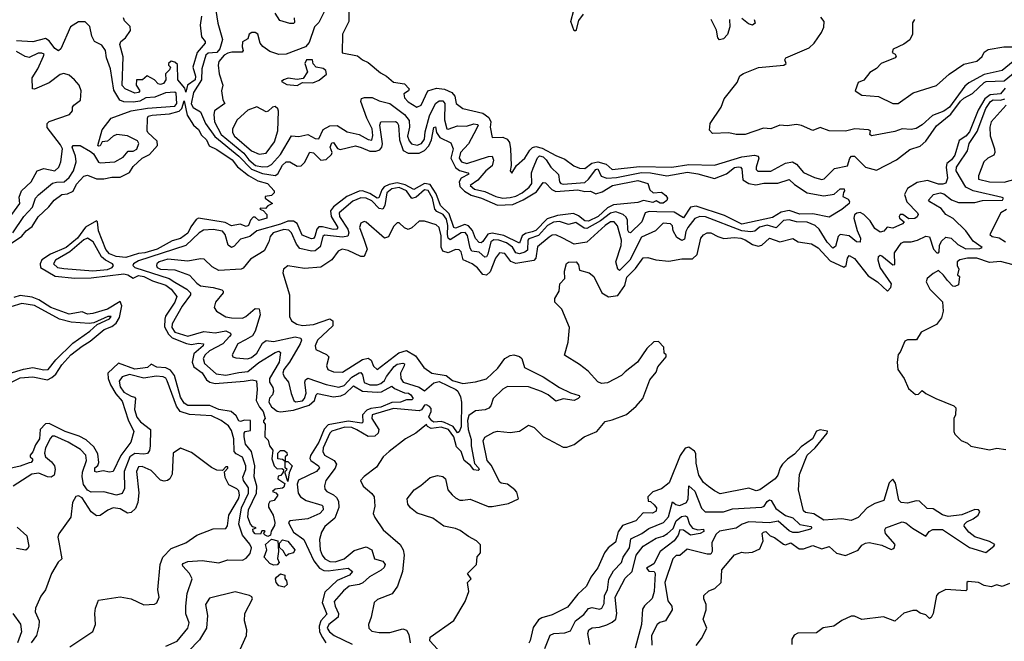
# Model space of a CAD drawing. Extents: x 2472589 to 2662339, y 701009 to 849030.
# Tile 126 of 256: x 2553043 to 2558446, y 775323 to 778735. Entities that reach past the tile are written whole.
import ezdxf

# ---------------------------------------------------------------- set-up
doc = ezdxf.new("R2010")
doc.units = 0

msp = doc.modelspace()

# ---------------------------------------------------------------- linework, layer by layer
at = {"layer": '0CON05XD'}
for points in [[(2554118.8, 778785), (2554130.8, 778715), (2554156.1, 778626.1), (2554141.7, 778575), (2554125, 778553.8), (2554078.1, 778551.9), (2554065, 778540.9), (2554042.9, 778465), (2554039.8, 778405), (2553996.5, 778335), (2553983.2, 778273.2), (2553995, 778253.1), (2554035, 778228.6), (2554063.3, 778165), (2554113.3, 778093.3), (2554244.8, 777985), (2554315, 777914.2), (2554375, 777889.8), (2554445, 777880.4), (2554460.4, 777889.6), (2554485, 777935.5), (2554505, 777955.4), (2554525, 777954.4), (2554565, 777930.4), (2554588.3, 777931.7), (2554605, 777951.1), (2554635, 778007.8), (2554655, 778004.4), (2554695, 777962.9), (2554725, 777968.2), (2554754.4, 777995), (2554756.9, 778005), (2554746.7, 778035), (2554755, 778059.2), (2554765, 778060), (2554787.8, 778027.8), (2554802.3, 778022.3), (2554885, 778042.4), (2554917.1, 778032.9), (2554965, 778012.6), (2554997.3, 778012.7), (2555019.2, 778020.8), (2555030.5, 778035), (2555033.7, 778053.7), (2555020, 778155), (2555025, 778173.3), (2555105, 778175.5), (2555115, 778170), (2555122.5, 778155), (2555127.2, 778075), (2555147.1, 778017.1), (2555175, 778001.3), (2555235, 778002.5), (2555265, 778016.2), (2555287.9, 778042.1), (2555303.3, 778075), (2555315, 778143.3), (2555325, 778146.2), (2555330.5, 778115), (2555347.9, 778087.9), (2555409.3, 778059.3), (2555420.9, 778025), (2555408.4, 777975), (2555433.8, 777923.8), (2555456.7, 777906.7), (2555502.5, 777895), (2555507.7, 777887.7), (2555465.6, 777864.4), (2555455.2, 777845), (2555458.8, 777818.8), (2555483.3, 777793.3), (2555521.2, 777771.2), (2555577.8, 777755), (2555665, 777716), (2555749.8, 777720.2), (2555805, 777746.6)], [(2554732.9, 778815), (2554685, 778720), (2554661.2, 778695), (2554630.7, 778609.3), (2554612, 778585), (2554505, 778545.6), (2554465, 778542.9), (2554415, 778560.6), (2554377.5, 778587.5), (2554362.5, 778605), (2554349.2, 778655), (2554335, 778664), (2554316.2, 778663.8), (2554302.5, 778655), (2554295, 778630), (2554266.4, 778613.6), (2554264.1, 778585.9), (2554270, 778565), (2554264.2, 778555.8), (2554207.3, 778557.3), (2554185, 778551.3), (2554165, 778539.6), (2554136.6, 778505), (2554132.2, 778485), (2554137.1, 778437.1), (2554158, 778375), (2554151.2, 778345), (2554158, 778295), (2554168, 778275), (2554112.2, 778235), (2554107.8, 778215), (2554111.5, 778175), (2554147.9, 778105), (2554272.1, 778002.1), (2554301.2, 777965), (2554337.8, 777935), (2554375, 777926.7), (2554405, 777928.4), (2554425, 777940.8), (2554474.1, 777995), (2554535, 778096.5), (2554575, 778093.8), (2554625, 778103.8), (2554665, 778082.4), (2554685, 778081.5), (2554708.3, 778131.7), (2554745, 778151.5), (2554785, 778154.4), (2554839.3, 778119.3), (2554905, 778103.9), (2554955, 778076.5), (2554975, 778074), (2554980.7, 778099.3), (2554977.7, 778135), (2554947.3, 778195), (2554914.1, 778285), (2554917.9, 778302.1), (2554935, 778307.7), (2554978.1, 778308.1), (2555015, 778289.3), (2555075, 778273.9), (2555155, 778214.7), (2555180.8, 778180.8), (2555182.5, 778145), (2555171.3, 778095), (2555179.8, 778069.8), (2555193.5, 778053.5), (2555225, 778045.4), (2555247.3, 778055), (2555265, 778079.2), (2555268.4, 778118.4), (2555292.7, 778207.3), (2555325, 778274.4), (2555345, 778290), (2555365, 778288.5), (2555375.3, 778275.2), (2555374.8, 778184.8), (2555386.4, 778136.4), (2555395, 778133.6), (2555445, 778151.9), (2555495, 778150.2), (2555535, 778162.4), (2555555, 778160), (2555558.2, 778155), (2555550, 778135), (2555506, 778054), (2555462, 778005), (2555455.5, 777975), (2555467.8, 777955), (2555496, 777946), (2555615, 777984.6), (2555636, 777985), (2555643.8, 777963.8), (2555635, 777931.8), (2555600.9, 777905), (2555556.5, 777853.5), (2555514.3, 777825), (2555539.2, 777805), (2555595, 777792), (2555655, 777763.4), (2555695, 777755.8), (2555735, 777758.1), (2555765, 777765.2), (2555800.9, 777785), (2555838.5, 777815), (2555852.7, 777835), (2555851.1, 777895), (2555860.5, 777919.5)], [(2554848.5, 778785), (2554848.8, 778725), (2554814.6, 778655), (2554813, 778553), (2554896.8, 778536.8), (2554925, 778514), (2554955, 778500), (2555022.7, 778442.7), (2555056, 778425), (2555095, 778392), (2555155, 778382.5), (2555180, 778355), (2555177.5, 778345), (2555151.4, 778328.6), (2555154, 778305), (2555175, 778284.2), (2555222.5, 778255), (2555246, 778265), (2555283.3, 778345), (2555330.2, 778359.8), (2555375, 778352.7), (2555415.3, 778335.3), (2555431.5, 778315), (2555438.8, 778275), (2555475, 778248), (2555585, 778220.8), (2555617.8, 778197.8), (2555628.6, 778175), (2555624.3, 778144.3), (2555635, 778087.5), (2555695, 778090), (2555718.1, 778078.1), (2555730.3, 778060.3), (2555737.1, 778025), (2555740, 777935), (2555733.8, 777905), (2555743, 777893), (2555770, 777935), (2555815.7, 777975), (2555841.7, 778018.3), (2555857, 778033), (2555875, 778038.9), (2555910.1, 778030.1), (2555985, 777988.5), (2556035, 777968.9), (2556083.4, 777933.4), (2556115, 777920), (2556145, 777918.6), (2556181.9, 777948.1), (2556215, 777954.5), (2556262.1, 777942.1), (2556295, 777911.8), (2556445, 777929.5), (2556622.5, 777925), (2556715, 777939.2), (2556855, 777936.5), (2557005, 777982.4), (2557075, 777990.8), (2557096, 777985), (2557099.2, 777975), (2557084.4, 777924.4), (2557085, 777912.5), (2557093.2, 777903.2), (2557165, 777903.8), (2557245, 777947.8), (2557284.4, 777954.4), (2557305, 777941.4), (2557345, 777895.7), (2557405, 777867.8), (2557445, 777858), (2557457.9, 777862.1), (2557515, 777917.5), (2557585, 777932.5), (2557598, 777975), (2557607.5, 777985), (2557625, 777985.7), (2557684.7, 777924.7), (2557745, 777909.5), (2557855, 777964.7), (2557928.3, 778021.7), (2557985, 778040.4), (2558015, 778068.2), (2558075, 778152), (2558153.1, 778216.9), (2558205, 778286.9), (2558225, 778304.7), (2558271.2, 778328.8), (2558335, 778390.4), (2558346, 778396), (2558445, 778399.5), (2558505, 778448.6)], [(2556135.7, 778765), (2556110.4, 778729.6), (2556095, 778673.3), (2556085, 778673.3), (2556067.8, 778725), (2556083.7, 778786.3)], [(2554040, 778755), (2554032.5, 778705), (2554041.5, 778641.5), (2554060, 778615), (2554060, 778605), (2554016.2, 778553.8), (2553993.8, 778475), (2554007.5, 778425), (2554005.2, 778405), (2553964.7, 778375.3), (2553955, 778336.7), (2553948.8, 778358.8), (2553911.5, 778405), (2553908.8, 778488.8), (2553895, 778502.5), (2553875, 778507.5), (2553860, 778495), (2553860, 778485), (2553870, 778475), (2553865, 778460), (2553842.5, 778437.5), (2553844.2, 778405), (2553832.5, 778385), (2553815, 778379.4), (2553802.2, 778382.2), (2553782.5, 778405), (2553743, 778427), (2553716, 778404), (2553683.3, 778405), (2553681.2, 778375), (2553702.5, 778345), (2553695, 778334.6), (2553675, 778331.8), (2553621.2, 778355), (2553605, 778373.3), (2553610.3, 778530.3), (2553592.1, 778597.9), (2553598, 778615), (2553624.4, 778635.6), (2553651.4, 778675), (2553648.3, 778698.3), (2553617.7, 778727.7), (2553612.5, 778745)], [(2554549.6, 778745), (2554550.9, 778719.1), (2554545, 778713.1), (2554525, 778713.3), (2554470.5, 778730.5), (2554445, 778771.2)], [(2558494.9, 778505.1), (2558435, 778456.2), (2558335, 778434.8), (2558251.5, 778388.5), (2558229.4, 778370.6), (2558145, 778254.8), (2558115, 778233.1), (2558052, 778208), (2557995, 778157.1), (2557961.7, 778138.3), (2557935, 778132.5), (2557885, 778135.7), (2557845, 778120.8), (2557717, 778097), (2557707.5, 778105), (2557712.5, 778125), (2557700.7, 778130.7), (2557625.4, 778135.4), (2557575, 778123.3), (2557485, 778124), (2557435, 778142.5), (2557395, 778126.7), (2557334.1, 778154.1), (2557305, 778160), (2557255, 778152.5), (2557215, 778156), (2557165, 778135.6), (2557125, 778139.4), (2557025, 778105.5), (2556975, 778104.4), (2556935, 778114), (2556845, 778110), (2556828.3, 778128.3), (2556832.5, 778165), (2556893.3, 778255), (2556909.3, 778300.7), (2556980.7, 778389.3), (2556994.1, 778425.9), (2557015, 778440), (2557098, 778472), (2557236.7, 778485), (2557250, 778495), (2557242.5, 778515), (2557246.7, 778525), (2557375, 778581.2), (2557402.5, 778605), (2557442.5, 778665), (2557456.4, 778693.6), (2557457.5, 778725), (2557439.3, 778749.3)], [(2556938.8, 778735), (2556940, 778695), (2556927.4, 778652.6), (2556905, 778630), (2556883.3, 778623.3), (2556874.5, 778634.5), (2556866.6, 778676.6), (2556837.1, 778735)], [(2557072.9, 778735), (2557078.8, 778715), (2557065, 778704.2), (2557042.1, 778712.1), (2557005, 778742)], [(2557953.6, 778736.4), (2557943, 778717), (2557942.5, 778655), (2557927.5, 778625), (2557895, 778600), (2557837, 778573), (2557830, 778555), (2557847.5, 778545), (2557852.5, 778535), (2557847.5, 778525), (2557770, 778495), (2557745, 778467.5), (2557707.5, 778445), (2557675, 778402.5), (2557645, 778390), (2557627.5, 778345), (2557665, 778320), (2557755, 778313.3), (2557834.2, 778274.2), (2557864.4, 778274.4), (2557946.1, 778333.9), (2558075, 778373.5), (2558143.9, 778436.1), (2558225, 778490), (2558295, 778506.7), (2558325, 778533.3), (2558335, 778556.7), (2558358.2, 778571.8), (2558444.5, 778585.5), (2558525, 778586)], [(2553005.7, 777565), (2553066.3, 777653.7), (2553113.1, 777705), (2553130.5, 777755), (2553146.4, 777773.6), (2553222.9, 777837.1), (2553245, 777843.6), (2553286.1, 777843.9), (2553315, 777867.7), (2553338.3, 777905), (2553352.5, 777955), (2553349.3, 777985), (2553330.5, 778035), (2553335.6, 778044.4), (2553375, 778043.8), (2553431.9, 778011.9), (2553447.8, 777997.8), (2553475, 777952), (2553485, 777948.8), (2553565, 777953.8), (2553610.5, 777979.5), (2553637.5, 778012.5), (2553665, 778013.6), (2553685, 778024.5), (2553696.7, 778055), (2553689.8, 778069.8), (2553635, 778096.6), (2553575.8, 778104.2), (2553555, 778096), (2553525, 778067.1), (2553496.2, 778063.8), (2553485, 778042.5), (2553475, 778040), (2553472, 778045), (2553495, 778130), (2553544, 778195), (2553655, 778234.2), (2553745, 778249.5), (2553895, 778260), (2553904.6, 778275), (2553901.2, 778331.2), (2553895, 778336.2), (2553843, 778333), (2553785, 778308.6), (2553735, 778305.8), (2553701.7, 778288.3), (2553668.3, 778281.7), (2553615, 778283.8), (2553592.9, 778292.9), (2553558.8, 778348.8), (2553542, 778465), (2553518.8, 778525), (2553513.8, 778565), (2553493.3, 778595), (2553453.3, 778615), (2553438, 778645), (2553427.7, 778697.7), (2553402.1, 778722.1), (2553365, 778723.4), (2553321.5, 778695), (2553269.5, 778575), (2553255, 778563.1), (2553235, 778577.3), (2553205, 778618.8), (2553185, 778631.8), (2553115, 778613.9), (2553025, 778619)], [(2552999.6, 777665), (2553043.6, 777725), (2553040.2, 777759.8), (2553053.1, 777795), (2553105.7, 777845), (2553139.2, 777905), (2553175, 777917.3), (2553235.4, 777904.6), (2553258.6, 777925), (2553269.1, 777955), (2553277.8, 778025), (2553267.2, 778047.2), (2553193.9, 778143.9), (2553193.8, 778165), (2553205, 778175.8), (2553316.7, 778215), (2553332.5, 778235), (2553332.5, 778255), (2553340, 778265), (2553376.1, 778293.9), (2553381.1, 778345), (2553369.2, 778375), (2553342.9, 778405), (2553315, 778429.6), (2553285, 778438.8), (2553265, 778433.3), (2553205, 778388.6), (2553125, 778353.8), (2553112.5, 778355), (2553111.2, 778415), (2553142, 778465), (2553173.3, 778535), (2553176.7, 778545), (2553165, 778551.2), (2553145, 778550.8), (2553095, 778528), (2553072.3, 778532.3), (2553025, 778559.4)], [(2554565, 778373.3), (2554595, 778390), (2554651.7, 778388.3), (2554687, 778403), (2554727.5, 778435), (2554723.3, 778455), (2554707.7, 778467.7), (2554670, 778475), (2554653.3, 778493.3), (2554650, 778515), (2554617.5, 778515), (2554607.5, 778495), (2554622, 778448), (2554598.3, 778411.7), (2554565, 778406), (2554517, 778413), (2554490, 778405), (2554480, 778395), (2554508.3, 778378.3), (2554565, 778373.3)], [(2558450.5, 778359.5), (2558425, 778328.5), (2558368.3, 778321.7), (2558339.3, 778300.7), (2558301.9, 778238.1), (2558255, 778120), (2558235, 778095.4), (2558197.7, 778072.3), (2558175, 777990.6), (2558156, 777965), (2558131.2, 777945), (2558127.5, 777925), (2558134.4, 777865), (2558125, 777838), (2558108.6, 777831.4), (2558085, 777832.1), (2558025, 777852.7), (2557968.1, 777841.9), (2557915, 777808.9), (2557898.5, 777775), (2557912.1, 777735), (2557969.2, 777675), (2557974, 777665), (2557967.6, 777652.4), (2557955, 777644), (2557922, 777642), (2557888.8, 777665), (2557875, 777665.5), (2557868.6, 777655), (2557870.8, 777645), (2557896.7, 777625), (2557886.7, 777615), (2557835, 777590), (2557804.1, 777595.9), (2557786, 777574), (2557765, 777569.2), (2557735, 777589.1), (2557710, 777630), (2557675, 777665.4), (2557655, 777676.5), (2557637.6, 777672.4), (2557625, 777664), (2557620.9, 777645), (2557637.9, 777577.9), (2557657.5, 777535), (2557655, 777512.9), (2557635, 777516.2), (2557595, 777548.2), (2557545, 777556.5), (2557535, 777544), (2557519.3, 777490.7), (2557505, 777480.8), (2557475, 777513.1), (2557430, 777585), (2557407.8, 777605), (2557365, 777623.2), (2557306.1, 777626.1), (2557265, 777636.4), (2557235, 777632.2), (2557195, 777592.1), (2557145, 777607.7), (2557103.4, 777596.6), (2557087.8, 777582.3)], [(2556874, 777545), (2556907.1, 777532.9), (2556965, 777540), (2557000, 777535), (2557025, 777526.8), (2557065, 777500), (2557095, 777492.5), (2557115, 777496.4), (2557157.5, 777535), (2557215, 777515.4), (2557285, 777534), (2557315, 777516.2), (2557387.5, 777505), (2557425, 777483.3), (2557490.5, 777410.5), (2557565, 777376.7), (2557578.8, 777385), (2557586.2, 777425), (2557595, 777440), (2557625, 777424), (2557698.6, 777328.6), (2557750, 777295), (2557805, 777244), (2557823.1, 777265), (2557826.7, 777285), (2557765.4, 777375), (2557753.9, 777413.9), (2557755.6, 777434.4), (2557765, 777441.4), (2557775, 777439.1), (2557835, 777390), (2557845, 777391.2), (2557844.3, 777455), (2557881, 777509), (2557895, 777516.1), (2557935, 777514.6), (2557970, 777525), (2558015, 777546.1), (2558035, 777543.5), (2558057.3, 777475), (2558075.4, 777454.6), (2558085.4, 777454.6), (2558089.1, 777460.9), (2558091.2, 777495), (2558101, 777519), (2558125, 777541.1), (2558155, 777535.3), (2558191.2, 777501.2), (2558235, 777476.2), (2558311.1, 777478.9), (2558324, 777485), (2558275, 777518.9), (2558235.7, 777575.7), (2558165, 777643.8), (2558126.2, 777665), (2558099.1, 777699.1), (2558036.7, 777735), (2558030, 777745), (2558058, 777775), (2558095, 777785.3), (2558115, 777779.2), (2558156, 777746), (2558195, 777730.9), (2558285, 777732), (2558327.4, 777742.6), (2558435.8, 777745), (2558441.2, 777755), (2558435, 777759.2), (2558275, 777795.3), (2558235, 777816.2), (2558181.2, 777905), (2558183.8, 777925), (2558195, 777941.1), (2558243.5, 778015), (2558253.1, 778055), (2558298.1, 778121.9), (2558345, 778246.8), (2558371.1, 778285), (2558384.6, 778295), (2558425, 778293.8), (2558450, 778299.9)], [(2552930, 777465), (2553053.8, 777546.2), (2553078.6, 777575), (2553111.2, 777598.8), (2553145, 777652.5), (2553203.3, 777706.7), (2553231.2, 777745), (2553273.3, 777775), (2553305, 777779.4), (2553335.7, 777794.3), (2553355, 777832), (2553395, 777876.7), (2553415, 777881.2), (2553465, 777860.6), (2553505, 777861.8), (2553548.8, 777871.2), (2553595, 777870), (2553644.6, 777895.4), (2553665, 777929.4), (2553715, 777974.3), (2553755, 777994), (2553800, 778045), (2553797.7, 778067.7), (2553745.8, 778115), (2553742.9, 778125), (2553743.5, 778195), (2553748.6, 778205), (2553769.2, 778210.8), (2553865, 778218.8), (2553917.5, 778232.5), (2553932, 778248), (2553945, 778290), (2553961.3, 778211.3), (2553996.2, 778156.2), (2554025, 778132.9), (2554041.5, 778101.5), (2554068.8, 778075), (2554082.4, 778042.4), (2554125, 778021.4), (2554208.9, 777965), (2554237.5, 777927.5), (2554298.8, 777878.8), (2554349.5, 777849.5), (2554403.3, 777835), (2554440, 777795), (2554440, 777785), (2554425, 777770), (2554390, 777765), (2554390, 777755), (2554430, 777725), (2554405, 777712.5), (2554391.7, 777698.3), (2554365, 777700), (2554360, 777695), (2554378.3, 777688.3), (2554400, 777665), (2554400, 777645), (2554355, 777632.5), (2554335, 777650), (2554325, 777650), (2554310, 777635), (2554298.8, 777605), (2554285, 777600), (2554253, 777613), (2554205, 777603.8), (2554171.2, 777621.2), (2554024.4, 777645.6), (2554011.5, 777638.5), (2553981.4, 777598.6), (2553965, 777563.6), (2553924.6, 777534.6), (2553878.9, 777521.1), (2553797.1, 777475), (2553728.8, 777455), (2553695, 777452.3), (2553625, 777430), (2553572.5, 777435), (2553535, 777450), (2553515, 777474), (2553474.6, 777575), (2553470, 777625), (2553465, 777630), (2553404.7, 777595.3), (2553359.6, 777535), (2553297.3, 777485), (2553212.7, 777447.3), (2553164, 777416), (2553155.4, 777395), (2553157.5, 777375), (2553236.9, 777326.9), (2553345, 777316.7), (2553435, 777318.2), (2553615, 777340), (2553636.2, 777335), (2553665, 777316.2), (2553695, 777331.2), (2553724, 777326), (2553770.9, 777300.9), (2553845, 777276.8), (2553873.3, 777255), (2553905.4, 777215), (2553895, 777184.2), (2553843.1, 777106.9), (2553838.5, 777091.5), (2553838.1, 777048.1), (2553858.9, 777008.9), (2553879.3, 776989.3), (2553958.2, 776958.2), (2553985, 776952.2), (2554025, 776959.4), (2554052.5, 776955), (2554050, 776945), (2553999.3, 776900.7), (2553989.2, 776855), (2553999.1, 776829.1), (2554045, 776796.4), (2554067.9, 776757.9), (2554085.5, 776745.5), (2554115, 776738.1), (2554275, 776750), (2554318.8, 776758.8), (2554342.5, 776752.5), (2554346.7, 776705), (2554341.2, 776645), (2554358.3, 776608.3), (2554379.2, 776585), (2554390, 776545), (2554380, 776535), (2554380, 776525), (2554390, 776515), (2554387.5, 776445), (2554406, 776426), (2554413.3, 776395), (2554431.7, 776371.7), (2554427.5, 776325), (2554440, 776285), (2554455, 776270), (2554481.7, 776271.7), (2554490, 776265), (2554488.3, 776251.7), (2554476.4, 776233.6), (2554461.7, 776228.3), (2554460, 776215), (2554498.3, 776188.3), (2554491.7, 776168.3), (2554485, 776162.5), (2554445, 776157.5), (2554430, 776145), (2554448.3, 776138.3), (2554460, 776125), (2554440, 776095), (2554415, 776090), (2554407.5, 776075), (2554408.3, 776058.3), (2554433.3, 776015), (2554442.5, 775975), (2554441.7, 775958.3), (2554423, 775927), (2554420, 775905), (2554405, 775897.5), (2554390, 775905), (2554380, 775915), (2554390, 775925), (2554385, 775930), (2554371.7, 775928.3), (2554365, 775910), (2554335, 775912.5), (2554323.3, 775925), (2554322.5, 775937.5), (2554340, 775945), (2554321.7, 775951.7), (2554310, 775965), (2554294.4, 776005), (2554299.2, 776045), (2554341.9, 776135), (2554344.3, 776175), (2554330, 776225), (2554332.5, 776285), (2554314.6, 776364.6), (2554282.9, 776405), (2554274.2, 776445.8), (2554273.9, 776466.1), (2554280, 776475), (2554310, 776480), (2554310, 776535), (2554277, 776537), (2554255, 776530), (2554245, 776533.8), (2554230.6, 776560.6), (2554204, 776584), (2554135, 776594.5), (2554086.4, 776616.4), (2553965, 776616.2), (2553945, 776630), (2553925, 776663.3), (2553891.9, 776781.9), (2553870.9, 776810.9), (2553844, 776824), (2553795, 776828.1), (2553765, 776843.3), (2553745, 776826.2), (2553718.3, 776821.7), (2553675, 776817.3), (2553585, 776848.8), (2553527.1, 776795), (2553528.5, 776765), (2553541.1, 776731.1), (2553571.2, 776681.2), (2553605, 776641.2), (2553637.9, 776537.9), (2553670, 776475), (2553652.9, 776415), (2553598.2, 776341.8), (2553555, 776254.2), (2553535, 776250.6), (2553500.8, 776259.2), (2553465, 776250.8), (2553455, 776254), (2553454.4, 776275), (2553472.3, 776287.7), (2553478, 776305), (2553471.1, 776351.1), (2553450.6, 776390.6), (2553407.9, 776427.9), (2553369.2, 776449.2), (2553292, 776475), (2553205, 776518), (2553184.4, 776515.6), (2553156, 776485), (2553152, 776435), (2553128.8, 776401.2), (2553115, 776362.5), (2553100, 776345), (2553100, 776335), (2553112.5, 776325), (2553113.3, 776315), (2553106.7, 776305), (2553095, 776302.9), (2553045, 776284), (2552955.4, 776264.6)], [(2554357.4, 777997.4), (2554395, 778002.5), (2554441.4, 778065), (2554460, 778125), (2554463, 778233), (2554460, 778245), (2554445, 778257.5), (2554430, 778255), (2554407.3, 778232.7), (2554395, 778228.8), (2554345, 778255.6), (2554295, 778237.7), (2554235.6, 778185), (2554210, 778135), (2554211.2, 778115), (2554222.5, 778095), (2554315, 778014.6), (2554357.4, 777997.4)], [(2558456.7, 778265), (2558375, 778174), (2558366.2, 778145), (2558368, 778098), (2558393.3, 778025), (2558394.4, 778005), (2558388, 777992), (2558356, 777975), (2558334.2, 777955), (2558305, 777877.5), (2558305, 777860), (2558365, 777844.6), (2558445, 777842.9), (2558564.7, 777875.3)], [(2555860.5, 777919.5), (2555885, 777976.4), (2555895, 777986.8), (2555915, 777981.8), (2555932.8, 777965), (2555956.9, 777925), (2555999.1, 777885), (2556005.5, 777845), (2556012.9, 777835), (2556025, 777832.3), (2556145, 777841.9), (2556165, 777858.5), (2556205, 777912.2), (2556215, 777916.4), (2556234.5, 777875), (2556264.4, 777864.4), (2556317.8, 777867.8), (2556455, 777896), (2556505, 777894.4), (2556595, 777878), (2556707.4, 777897.4), (2556765, 777889.1), (2556855, 777862.4), (2556921.3, 777888.7), (2556965, 777923.6), (2556987.2, 777927.2), (2556998.8, 777925), (2557005.5, 777915.5), (2557012.1, 777855), (2557044.4, 777835), (2557082.4, 777827.6), (2557126.6, 777836.6), (2557202.6, 777837.4), (2557265, 777857.5), (2557295, 777829.5), (2557365, 777784.2), (2557455, 777767.8), (2557512.2, 777777.8), (2557545, 777806), (2557567, 777807), (2557570, 777795), (2557563, 777787), (2557560, 777765), (2557590, 777750), (2557596.4, 777736.4), (2557594.2, 777725), (2557555, 777692.9), (2557485, 777651.2), (2557395, 777669.2), (2557325, 777667.9), (2557265, 777686.9), (2557222.5, 777677.5), (2557175, 777648.2), (2557005, 777611.9), (2556910.4, 777660.4), (2556755, 777711.7), (2556724.6, 777705.4), (2556685, 777646.9), (2556635, 777679), (2556539.9, 777680.1), (2556497.5, 777682.5), (2556475.6, 777675), (2556457.3, 777625), (2556395, 777565.4), (2556385, 777568.9), (2556379.7, 777579.7), (2556378.1, 777635), (2556371.2, 777651.2), (2556355, 777665.8), (2556315, 777680.2), (2556285, 777673.4), (2556229.7, 777630.3), (2556155, 777588), (2556140.8, 777590.8), (2556095, 777620.8), (2556055, 777611.2), (2556005, 777626.3), (2555973.2, 777623.2), (2555939.8, 777605), (2555889.9, 777550.1), (2555837.6, 777532.4), (2555831.7, 777525), (2555829.4, 777470.6), (2555815, 777458), (2555785, 777450.2), (2555765.2, 777455.2), (2555746.7, 777486.7), (2555715, 777509.2), (2555672.9, 777525), (2555645, 777527.2), (2555628.2, 777515), (2555612.2, 777447.8), (2555605, 777433.8), (2555595, 777431.8), (2555565, 777459.2), (2555524.5, 777465), (2555515, 777480.8), (2555500.5, 777550.5), (2555487.5, 777567.5), (2555465, 777565.2), (2555405, 777526.9), (2555395, 777535.7), (2555390.8, 777555), (2555391.9, 777605), (2555385, 777640), (2555366.2, 777665), (2555332.1, 777682.1), (2555320.4, 777695), (2555309.2, 777755), (2555285, 777796.9), (2555265, 777801.2), (2555219.4, 777760.6), (2555195, 777753.5), (2555165, 777795.6), (2555125, 777813.2), (2555085, 777805.5), (2555058.3, 777785), (2555045.8, 777715), (2555035, 777694.4), (2555015, 777698.5), (2554975, 777739.6), (2554944.7, 777755.3), (2554915, 777756.8), (2554871.2, 777738.8), (2554795.4, 777674.6), (2554798, 777655), (2554843, 777585), (2554848.4, 777565), (2554843.5, 777546.5), (2554815, 777541.1), (2554715, 777551.5), (2554706.2, 777543.8), (2554691.9, 777488.1), (2554665, 777466.1), (2554643.9, 777463.9), (2554579.7, 777479.7), (2554561.9, 777501.9), (2554535, 777565.7), (2554520, 777580), (2554492.4, 777582.4), (2554434.3, 777565), (2554417.5, 777545), (2554410, 777515), (2554385, 777466.2), (2554309.7, 777420.3), (2554268.9, 777371.1), (2554257.5, 777365), (2554135, 777358.6), (2554098.3, 777378.3), (2554055, 777420), (2554035, 777422), (2553965, 777408.8), (2553855, 777420), (2553809.2, 777405), (2553795.8, 777395), (2553792.9, 777385), (2553797.1, 777375), (2553815, 777364.7), (2553895, 777361.1), (2553975, 777332.2), (2554015, 777287.8), (2554035, 777274.6), (2554105.5, 777265.5), (2554152.3, 777252.3), (2554160, 777245), (2554160, 777235), (2554117.5, 777185), (2554110.8, 777155), (2554123.3, 777135), (2554173.8, 777103.8), (2554205, 777097.5), (2554265, 777097.1), (2554284.5, 777105.5), (2554335, 777149.2), (2554357.3, 777147.3), (2554362.9, 777115), (2554335.3, 777024.7), (2554320, 777000), (2554283, 776977), (2554240.6, 776955), (2554208.8, 776895), (2554212.5, 776885), (2554228.8, 776878.8), (2554292.4, 776872.4), (2554315, 776881.2), (2554344.5, 776905), (2554375, 776959.2), (2554395, 776974), (2554435, 776968.6), (2554555, 776994.2), (2554585.9, 776985.9), (2554588.8, 776975), (2554582, 776955), (2554523.3, 776855), (2554493.1, 776815), (2554486.5, 776795), (2554494.4, 776775), (2554518.5, 776745), (2554532.4, 776682.4), (2554548, 776645), (2554557.1, 776637.1), (2554595, 776643.1), (2554606.7, 776655), (2554615.3, 776685), (2554608.2, 776745), (2554611.5, 776758.5), (2554623.7, 776766.3), (2554725, 776732.7), (2554795, 776716.9), (2554822.8, 776727.2), (2554865, 776772.4), (2554905, 776797.2), (2554915, 776797.3), (2554924.6, 776785), (2554933.6, 776743.6), (2554965, 776731), (2555005, 776731), (2555025, 776737.5), (2555044.7, 776755), (2555056.4, 776776.4), (2555098, 776832), (2555115, 776843.3), (2555145, 776850.2), (2555153.8, 776845), (2555153.7, 776835), (2555132.4, 776795), (2555135.2, 776765), (2555146.7, 776745), (2555235, 776717.5), (2555265, 776697), (2555315, 776742.4), (2555345, 776749.6), (2555436, 776705), (2555448, 776695), (2555462.5, 776665), (2555466.7, 776635), (2555465, 776500), (2555455, 776472.5), (2555445, 776467.5), (2555422, 776502), (2555375, 776524.5), (2555355, 776528.8), (2555315, 776524.8), (2555305, 776532.9), (2555288.8, 776555), (2555301.7, 776585), (2555300.4, 776600.4), (2555292.1, 776612.1), (2555275, 776620.4), (2555265, 776618.2), (2555247.4, 776592.6), (2555235, 776587.5), (2555095, 776599.8), (2554977.5, 776565), (2554975.4, 776545), (2555013.5, 776485), (2555010.9, 776465), (2554991, 776449), (2554955, 776447.1), (2554893.8, 776483.8), (2554865, 776495.7), (2554828, 776498), (2554755, 776476.1), (2554744.7, 776465), (2554709.2, 776385), (2554707.3, 776365), (2554715.3, 776345.3), (2554768.6, 776315), (2554780.8, 776295), (2554775, 776273.1), (2554723.5, 776205), (2554715.6, 776175.6), (2554718.3, 776158.3), (2554728, 776145), (2554765, 776127.3), (2554781.9, 776111.9), (2554791.7, 776091.7), (2554793.4, 776056.6), (2554771.6, 775998.4), (2554717.3, 775952.7), (2554698.4, 775921.6), (2554688, 775882), (2554691.5, 775825), (2554702.1, 775795), (2554718.1, 775775), (2554745, 775761.1), (2554775, 775758.8), (2554823.5, 775775), (2554878.5, 775821.5), (2554945, 775841.5), (2554974.7, 775824.7), (2554990.6, 775775), (2555035, 775762.5), (2555047.8, 775745), (2555042.2, 775727.8), (2555027.1, 775712.9), (2554963.3, 775676.7), (2554926, 775644), (2554905, 775634.1), (2554851.2, 775625), (2554820.6, 775599.4), (2554769.1, 775540.9), (2554773.8, 775515), (2554791.8, 775475), (2554790.5, 775455), (2554738.6, 775415), (2554729.4, 775395), (2554743.1, 775375), (2554769.4, 775355), (2554866.8, 775306.8)], [(2555805, 777746.6), (2555879.2, 777790.8), (2555915, 777840.8), (2555928.9, 777838.9), (2555962.6, 777802.6), (2555985, 777791.1), (2556105, 777801.2), (2556145, 777791.8), (2556175, 777793.5), (2556205, 777779.2), (2556239.5, 777790.5), (2556296.7, 777825), (2556435, 777851.2), (2556490, 777835), (2556501.7, 777801.7), (2556520, 777785), (2556565, 777787.5), (2556589.5, 777769.5), (2556597.5, 777755), (2556595, 777742.5), (2556575, 777727.5), (2556558.3, 777728.3), (2556535, 777740), (2556518.3, 777731.7), (2556467, 777743), (2556435, 777730.8), (2556300.8, 777719.2), (2556268.4, 777701.6), (2556217.3, 777655), (2556165, 777629.4), (2556145, 777631.4), (2556109, 777659), (2556081.2, 777671.2), (2555995, 777660.6), (2555938, 777642), (2555875, 777577.5), (2555855, 777570.2), (2555818.8, 777561.2), (2555800.9, 777549.1), (2555785, 777507.5), (2555699.4, 777549.4), (2555635, 777563.3), (2555612.2, 777557.8), (2555585, 777516.7), (2555575, 777510.4), (2555565, 777512.5), (2555545, 777534.4), (2555528.1, 777578.1), (2555505, 777604), (2555485, 777610.6), (2555435, 777591.1), (2555425, 777594.6), (2555398.9, 777668.9), (2555352.3, 777715), (2555329.3, 777779.3), (2555295, 777829.6), (2555264.1, 777835.9), (2555205, 777802.7), (2555159.1, 777829.1), (2555115, 777840), (2555069.6, 777830.4), (2555042.6, 777817.4), (2555029.5, 777800.5), (2555012.9, 777757.1), (2555005, 777755.2), (2554965, 777781), (2554925, 777794.6), (2554905, 777792.9), (2554838.2, 777765), (2554765, 777707.6), (2554749, 777685), (2554751.9, 777655), (2554788.1, 777595), (2554783.1, 777585), (2554762.3, 777582.3), (2554705, 777597.6), (2554685, 777597.4), (2554673.6, 777585), (2554662.9, 777545), (2554655, 777533.9), (2554645, 777531.8), (2554592.9, 777552.9), (2554566.4, 777616.4), (2554545, 777628.2), (2554515, 777629.3), (2554475, 777612), (2554344.9, 777575.1), (2554305, 777544.7), (2554255, 777530.9), (2554219.1, 777490.9), (2554205, 777484.3), (2554187.3, 777497.3), (2554171.4, 777555), (2554155, 777574), (2554105, 777583.8), (2554051.2, 777578.8), (2554027.5, 777565), (2553955, 777495.3), (2553695, 777410.6), (2553667.1, 777395), (2553664.5, 777385), (2553674.4, 777375), (2553863.5, 777313.5), (2553895, 777293.2), (2553959.4, 777255), (2553979.4, 777235), (2553979.4, 777225), (2553935, 777162.3), (2553879.1, 777065), (2553877.6, 777045), (2553895, 777019.8), (2553965, 776997.6), (2554053.2, 777023.2), (2554115, 777015.4), (2554175, 777026.8), (2554199.4, 777015), (2554201.1, 777005), (2554194.6, 776995), (2554157.1, 776955), (2554085, 776916.9), (2554060.5, 776895), (2554048.9, 776875), (2554057.7, 776847.7), (2554121.5, 776791.5), (2554175, 776782.8), (2554245, 776798.9), (2554295, 776802.9), (2554355, 776853.8), (2554445, 776907.8), (2554465, 776914.5), (2554475, 776908), (2554466.9, 776855), (2554414.2, 776765), (2554413.2, 776745), (2554431.8, 776715), (2554436.5, 776695), (2554430, 776675), (2554413.5, 776656.5), (2554410.4, 776635), (2554425, 776610.5), (2554455, 776585.4), (2554475, 776581.6), (2554545, 776590.6), (2554631.9, 776618.1), (2554660.3, 776645), (2554669.6, 776675), (2554677.6, 776682.4), (2554764.7, 776665.3), (2554805, 776669.5), (2554828.8, 776681.2), (2554875, 776725.3), (2554925, 776695.2), (2555005, 776689.7), (2555028.1, 776691.9), (2555085, 776722.5), (2555100, 776710), (2555155, 776686.9), (2555177.5, 776685), (2555190, 776675), (2555202.5, 776655), (2555195, 776647.5), (2555165, 776647.5), (2555132.5, 776635), (2555085, 776633.2), (2555025, 776607.5), (2554970.1, 776599.9), (2554948.8, 776591.2), (2554923.8, 776566.2), (2554926.2, 776525), (2554919.7, 776520.3), (2554845, 776531.9), (2554735, 776510.3), (2554712.9, 776487.1), (2554684.9, 776415), (2554638.1, 776341.9), (2554636, 776326), (2554641.5, 776315), (2554682.9, 776285), (2554687.8, 776275), (2554671.9, 776255), (2554573, 776207), (2554565.8, 776185), (2554571.2, 776135), (2554584.3, 776115), (2554615, 776096.4), (2554700.7, 776070.7), (2554707.1, 776065), (2554708.1, 776045), (2554689.2, 776025), (2554625, 775994.1), (2554525.6, 775984.4), (2554518.6, 775975), (2554521.5, 775965), (2554545, 775921.8), (2554602, 775882), (2554657.6, 775765), (2554687.7, 775725), (2554712.1, 775712.1), (2554735, 775708.8), (2554845, 775724), (2554870, 775705), (2554853.3, 775685), (2554784.4, 775655.6), (2554718.3, 775591.7), (2554702, 775535), (2554729.1, 775470.9), (2554695.2, 775435), (2554686.4, 775405), (2554689, 775375), (2554704.4, 775344.4), (2554723.8, 775315)], [(2557087.8, 777582.3), (2557076.4, 777573.6), (2557055, 777570), (2557005, 777575.2), (2556806.8, 777653.2), (2556774.6, 777655.4), (2556747, 777643), (2556710.4, 777595), (2556697.8, 777572.3), (2556690.7, 777529.3), (2556677, 777523), (2556650, 777540), (2556629.4, 777575), (2556625, 777603.3), (2556615, 777613.8), (2556575, 777618), (2556532.5, 777575), (2556455, 777540.5), (2556390.6, 777415), (2556335, 777358.1), (2556325, 777366.2), (2556313.8, 777405), (2556343, 777495), (2556345.2, 777525), (2556323.9, 777603.9), (2556305, 777624.4), (2556285, 777624.4), (2556255.6, 777605), (2556155, 777512.9), (2556085, 777503.1), (2556023.1, 777535), (2555985, 777553.8), (2555965, 777551.5), (2555948.3, 777541.7), (2555885, 777488.6), (2555876.1, 777425), (2555865, 777412.9), (2555765, 777396.7), (2555738.4, 777408.4), (2555705, 777450.8), (2555675.8, 777454.2), (2555653.8, 777425), (2555625, 777350), (2555605, 777332), (2555585, 777336.2), (2555555, 777373.3), (2555526, 777395), (2555476.6, 777416.6), (2555465, 777460), (2555455, 777472), (2555435, 777472.5), (2555395, 777454.4), (2555365, 777464.4), (2555355.3, 777485.3), (2555355, 777547.5), (2555344.4, 777595), (2555329.3, 777609.3), (2555265, 777628.5), (2555235, 777629.2), (2555195, 777592), (2555175, 777584), (2555155, 777592.5), (2555125, 777620), (2555115, 777620), (2555095, 777598.8), (2555067.7, 777542.3), (2555045, 777536.2), (2554945, 777622.5), (2554933.6, 777626.4), (2554915, 777617.5), (2554908, 777595), (2554933.1, 777525), (2554949.2, 777475), (2554932.5, 777435), (2554915, 777434.2), (2554845, 777468.2), (2554812.5, 777475), (2554791.4, 777465), (2554755, 777416.9), (2554695, 777376.5), (2554605, 777369.6), (2554515, 777383.8), (2554490, 777365), (2554486.2, 777345), (2554524.2, 777225), (2554522.9, 777105), (2554535, 777082), (2554563.1, 777063.1), (2554595, 777056.9), (2554655, 777061.8), (2554745, 777092), (2554761.7, 777081.7), (2554762, 777055), (2554677.9, 776975), (2554663.5, 776945), (2554668.8, 776925), (2554727.4, 776897.4), (2554738.8, 776885), (2554726, 776835), (2554733.8, 776815), (2554765, 776801.4), (2554815, 776799.4), (2554925, 776869.6), (2554955, 776877.8), (2554971.9, 776865), (2554985, 776833.8), (2555005, 776814.2), (2555123.1, 776906.9), (2555165, 776919.4), (2555215, 776889.1), (2555261.2, 776825), (2555304.8, 776794.8), (2555382.5, 776782.5), (2555417.8, 776755), (2555475, 776738.3), (2555545, 776746.8), (2555605, 776763.6), (2555667.5, 776822.5), (2555705, 776874.6), (2555735, 776892.1), (2555755, 776894.5), (2555785.3, 776885.3), (2555798.6, 776875), (2555813.3, 776825), (2555915, 776775.3), (2556005, 776716.4), (2556065, 776686.6), (2556112.4, 776672.4), (2556117.1, 776665), (2556107.1, 776655), (2556085, 776645.4), (2556025, 776653.1), (2555985, 776640), (2555943.1, 776675), (2555906.9, 776693.1), (2555835, 776720.2), (2555719.5, 776720.5), (2555695, 776706.9), (2555641.1, 776655), (2555628.5, 776615), (2555617.8, 776602.2), (2555597.2, 776592.8), (2555545, 776586.9), (2555508.2, 776561.8), (2555500.5, 776535), (2555504, 776485), (2555521, 776431), (2555520.8, 776395), (2555538.2, 776298.2), (2555560.5, 776275), (2555564.2, 776265), (2555558.8, 776261.2), (2555535, 776264.7), (2555517.3, 776287.3), (2555482.7, 776315), (2555465.7, 776365), (2555439.4, 776389.4), (2555425.6, 776445), (2555396.1, 776485), (2555355, 776498.6), (2555301.1, 776491.1), (2555281.1, 776501.1), (2555275, 776512.5), (2555216.7, 776465), (2555160, 776435), (2555070, 776365), (2555036.7, 776335), (2555001.7, 776278.3), (2554932.7, 776227.3), (2554913.8, 776205), (2554928, 776175), (2554975, 776133.8), (2554987.5, 776115), (2554992, 776065), (2554982.5, 776025), (2554991.7, 776001.7), (2555037.5, 775935), (2555130, 775855), (2555147.5, 775825), (2555152.5, 775795), (2555144.3, 775705), (2555115.8, 775625), (2555086.3, 775583.7), (2555007, 775553), (2554988, 775535), (2554972.5, 775455), (2554957.5, 775415), (2554958.8, 775395), (2554975, 775378), (2555015, 775371.4), (2555075, 775371.9), (2555145, 775391.2), (2555165, 775383.8), (2555179.3, 775359.3), (2555185.4, 775315)], [(2558457.6, 777692.4), (2558427.5, 777675), (2558367.5, 777555), (2558380, 777545), (2558417.7, 777537.7), (2558452.5, 777515)], [(2555335, 775280), (2555293.8, 775325), (2555295, 775346.2), (2555425, 775437.5), (2555488.3, 775541.7), (2555507, 775597), (2555500, 775645), (2555520, 775665), (2555500, 775695), (2555550, 775745), (2555553, 775787), (2555571.7, 775808.3), (2555571.7, 775851.7), (2555550, 775875), (2555505, 775897.5), (2555460.7, 775930.7), (2555435, 775942.5), (2555370, 775955), (2555309.5, 775999.5), (2555225, 776026.7), (2555186.7, 776055), (2555173.8, 776075), (2555170, 776105), (2555207.5, 776155), (2555245, 776177.5), (2555295, 776222.5), (2555335, 776232.5), (2555365, 776226.7), (2555380, 776215), (2555393.3, 776155), (2555417, 776127), (2555435, 776110), (2555458.3, 776098.3), (2555475, 776097.5), (2555515, 776102.5), (2555613.6, 776063.6), (2555635, 776063.3), (2555725, 776080), (2555780, 776105), (2555771.7, 776141.7), (2555760, 776155), (2555720, 776185), (2555685, 776190), (2555677, 776197), (2555630, 776290), (2555609.2, 776315), (2555586.2, 776423.8), (2555595, 776442.5), (2555645, 776471.2), (2555664.1, 776475.9), (2555735, 776468), (2555785, 776476.7), (2555835, 776510), (2555866.4, 776496.4), (2555915, 776447.5), (2556025, 776387.5), (2556045, 776387.5), (2556085, 776402.5), (2556140, 776445), (2556210, 776475), (2556255, 776530), (2556295, 776537.5), (2556373, 776567), (2556426.4, 776613.6), (2556462.5, 776655), (2556501.7, 776758.3), (2556535, 776800), (2556545, 776830), (2556590, 776885), (2556590, 776895), (2556580, 776905), (2556577, 776937), (2556548.3, 776968.3), (2556523, 776967), (2556485, 776930), (2556432.5, 776855), (2556365, 776802.5), (2556345, 776782.5), (2556268.3, 776741.7), (2556235, 776737.5), (2556215, 776747.5), (2556162.5, 776805), (2556115, 776842.5), (2556033, 776893), (2556053.3, 776965), (2556060, 777045), (2556017.5, 777145), (2555980, 777185), (2555980, 777205), (2556002.5, 777245), (2556006.7, 777285), (2556033.8, 777315), (2556032, 777355), (2556043.9, 777396.1), (2556055, 777403.3), (2556096.7, 777405), (2556108.8, 777388.8), (2556115, 777360), (2556167.5, 777345), (2556193.8, 777325), (2556237.5, 777235), (2556273.6, 777213.6), (2556325, 777220), (2556364.2, 777275.8), (2556375, 777322), (2556421.8, 777368.2), (2556465, 777427.5), (2556490.7, 777429.3), (2556533, 777417), (2556605, 777410), (2556677, 777423), (2556735, 777422.5), (2556760, 777445), (2556780, 777535), (2556795, 777553.8), (2556815, 777564), (2556835, 777564.2), (2556874, 777545)], [(2553445, 777356), (2553525, 777364.2), (2553551.1, 777375), (2553558.5, 777385), (2553552.5, 777395), (2553513.9, 777413.9), (2553492.6, 777432.6), (2553446.6, 777515), (2553415, 777534.7), (2553395, 777527.1), (2553318.8, 777461.2), (2553239.6, 777415), (2553228.8, 777395), (2553250.8, 777375), (2553285, 777369.7), (2553445, 777356)], [(2558495, 777388.8), (2558425, 777406.8), (2558365, 777401.2), (2558295, 777425.6), (2558244.4, 777425.6), (2558202.5, 777417.5), (2558188, 777405), (2558188, 777385), (2558197.5, 777365), (2558190, 777335), (2558200, 777325), (2558195, 777280), (2558175, 777270), (2558163, 777273), (2558133.6, 777303.6), (2558113, 777333), (2558085, 777357.5), (2558055, 777342.5), (2558023.3, 777315), (2558017.5, 777295), (2558037.5, 777255), (2558107, 777187), (2558110, 777135), (2558101.7, 777098.3), (2558075, 777062.5), (2557990.7, 777019.3), (2557965, 776977.5), (2557915, 776977.5), (2557900.7, 776969.3), (2557875, 776910), (2557863, 776897), (2557857.5, 776855), (2557862.5, 776815), (2557896.7, 776765), (2557920.5, 776710.5), (2557958.3, 776678.3), (2557975, 776680), (2557995, 776700), (2558015, 776682.5), (2558070, 776655), (2558170, 776615), (2558180, 776605), (2558177.5, 776565), (2558170, 776545), (2558170, 776475), (2558175, 776460), (2558210, 776425), (2558245, 776410), (2558263, 776393), (2558365, 776373.3), (2558405, 776383.3), (2558455, 776376.2)], [(2552976.7, 776735), (2553045, 776768.8), (2553114.2, 776774.2), (2553195, 776758.5), (2553219.9, 776770.1), (2553241.7, 776788.3), (2553275, 776839.4), (2553323.3, 776895), (2553385, 776943.5), (2553430, 776970), (2553507.1, 777035), (2553548.5, 777051.5), (2553571.7, 777068.3), (2553590.8, 777099.2), (2553604, 777165), (2553595, 777188.8), (2553524, 777145), (2553445, 777122.5), (2553415, 777118.2), (2553385, 777132), (2553315, 777117.5), (2553213.3, 777155), (2553147.9, 777197.9), (2553111.3, 777211.3), (2553045, 777221.2), (2553010.8, 777209.2)], [(2552985, 776792.6), (2553062.9, 776817.1), (2553115, 776824.8), (2553175, 776812.3), (2553199.4, 776815), (2553242, 776868), (2553335, 776959.2), (2553428.5, 777025), (2553467.6, 777062.4), (2553535, 777093.6), (2553545.3, 777105.3), (2553526, 777105), (2553449.1, 777070.9), (2553425, 777066.8), (2553325, 777074.8), (2553261.3, 777091.4), (2553125, 777165.1), (2553055, 777176.4), (2552995, 777159.2)], [(2553844.4, 775295.6), (2553906.8, 775323.2), (2553966.4, 775395), (2553973.1, 775425), (2553953.9, 775473.9), (2553954.7, 775515.2), (2553962.1, 775585), (2553988.5, 775665), (2553975, 775694.2), (2553938.6, 775735), (2553935.8, 775745), (2553940.6, 775749.4), (2553965, 775760), (2554045, 775765.5), (2554135, 775754.2), (2554185, 775770.6), (2554265, 775768.1), (2554285, 775780), (2554306.9, 775805), (2554315.4, 775835), (2554305, 775856.5), (2554265.2, 775905.2), (2554246, 775965), (2554259.7, 776055), (2554299.4, 776135), (2554298.3, 776165), (2554271.6, 776205), (2554266.7, 776223.3), (2554284.6, 776265), (2554284.7, 776285), (2554265, 776334.3), (2554231.7, 776351.7), (2554219.1, 776365), (2554218.8, 776435), (2554205, 776479.2), (2554188.9, 776505), (2554148.5, 776535), (2554095, 776560), (2553975, 776567), (2553924.3, 776584.3), (2553903.4, 776613.4), (2553853.1, 776753.1), (2553845, 776766.8), (2553830, 776775), (2553791.9, 776778.1), (2553725, 776767.9), (2553645, 776786.6), (2553604.7, 776775.3), (2553588.6, 776751.4), (2553595, 776718.8), (2553615, 776690.4), (2553655, 776668.9), (2553673.2, 776663.2), (2553679.1, 776655), (2553673, 776595), (2553685, 776553.8), (2553705, 776526.7), (2553760, 776485), (2553759.5, 776395), (2553755, 776370), (2553745, 776354.4), (2553725, 776350.3), (2553675, 776354), (2553648, 776335), (2553617.1, 776255), (2553618.5, 776161.5), (2553605, 776134), (2553575, 776125.5), (2553505, 776143.3), (2553435, 776141.2), (2553415, 776152.7), (2553392.8, 776182.8), (2553385.3, 776224.7), (2553388.1, 776251.9), (2553409.7, 776315), (2553406.2, 776345), (2553375.7, 776375), (2553309.2, 776415), (2553235, 776449.6), (2553221.6, 776448.4), (2553211.5, 776438.5), (2553185.3, 776385), (2553178.7, 776355), (2553185.3, 776335.3), (2553217.9, 776307.9), (2553233.8, 776285), (2553237.1, 776265), (2553231.9, 776235), (2553215, 776224.5), (2553195, 776226.4), (2553147.5, 776245), (2553110.3, 776239.8), (2553008, 776175)], [(2556755, 775300), (2556785, 775337.5), (2556813.3, 775395), (2556793.3, 775445), (2556810, 775495), (2556810, 775525), (2556797.5, 775555), (2556797.5, 775575), (2556825, 775600), (2556858.3, 775611.7), (2556892.5, 775645), (2556896.7, 775715), (2556965, 775797.5), (2557005, 775812.5), (2557025, 775807.5), (2557065, 775812.5), (2557105, 775830), (2557122.5, 775875), (2557117.5, 775915), (2557125, 775922.5), (2557137.5, 775925), (2557161.7, 775901.7), (2557185, 775893.3), (2557235, 775856.2), (2557245, 775852.5), (2557275, 775862.9), (2557320.8, 775830.8), (2557345, 775831.2), (2557395, 775847.8), (2557445, 775830.9), (2557485, 775844), (2557525, 775805.7), (2557575, 775794), (2557645, 775822.2), (2557665, 775850.4), (2557685, 775862.3), (2557705, 775864.3), (2557775, 775850), (2557825, 775827.5), (2557835, 775830), (2557842.5, 775835), (2557847.5, 775855), (2557794.2, 775915), (2557790, 775935), (2557795.8, 775945), (2557885, 775978.8), (2557905, 775972.9), (2557943.1, 775943.1), (2558015, 775900), (2558033.8, 775925), (2558053.1, 775936.9), (2558106.8, 775936.8), (2558255, 775838.5), (2558345, 775810.6), (2558388.8, 775845), (2558393.8, 775855), (2558365, 775870.6), (2558285, 775895.5), (2558252, 775922), (2558225.6, 775955), (2558226.9, 775965), (2558240.8, 775979.2), (2558276, 775995), (2558302, 776015), (2558311.2, 776035), (2558303.9, 776043.9), (2558285, 776045.8), (2558212.5, 776017.5), (2558138, 776008), (2558106.2, 776016.2), (2558055, 776050), (2558022, 776052), (2557981.4, 776091.4), (2557962.9, 776092.9), (2557915, 776081.5), (2557880, 776085), (2557867.7, 776097.7), (2557850, 776190), (2557835, 776213.3), (2557815, 776193.3), (2557785.7, 776095), (2557735, 776079.6), (2557694.5, 776055), (2557645, 776003.1), (2557606.1, 775986.1), (2557555, 775994.6), (2557455, 775988.5), (2557401.7, 776021.7), (2557355, 776028.9), (2557345, 776039.2), (2557316.2, 776155), (2557321.7, 776238.3), (2557364.5, 776345), (2557407.5, 776385), (2557473.8, 776465), (2557475.7, 776475.7), (2557435, 776484.4), (2557414.7, 776475.3), (2557394.4, 776435), (2557330.6, 776389.4), (2557295, 776349.5), (2557256.6, 776323.4), (2557229.4, 776295), (2557216.7, 776275), (2557204.3, 776235), (2557189.4, 776215), (2557105, 776154.5), (2557085, 776149.4), (2557045, 776164), (2556887.7, 776132.3), (2556855, 776148), (2556823, 776173), (2556795, 776194), (2556769.4, 776235), (2556755, 776300), (2556753.3, 776353.3), (2556746.7, 776366.7), (2556715, 776388), (2556695, 776382.5), (2556668.2, 776341.8), (2556606.9, 776193.1), (2556565, 776160), (2556517, 776143), (2556490, 776115), (2556491.7, 776091.7), (2556505, 776090), (2556525, 776072.5), (2556536.7, 776055), (2556535, 776037.5), (2556515, 776026.7), (2556465, 776027.5), (2556425, 775983.5), (2556351.7, 775958.3), (2556326.6, 775923.4), (2556312.3, 775867.7), (2556272.2, 775835), (2556251.8, 775808.2), (2556215, 775726), (2556176.9, 775675), (2556152.9, 775625), (2556105, 775581.1), (2556049, 775511), (2555965, 775467.5), (2555908.5, 775451.5), (2555890.2, 775439.8), (2555861.3, 775398.7), (2555845, 775327.5), (2555836.6, 775313.4)], [(2553318.3, 775291.7), (2553445, 775375.8), (2553458.2, 775415), (2553454.5, 775475), (2553459.5, 775505), (2553475, 775548.6), (2553595, 775566.9), (2553655, 775555.6), (2553725, 775523.6), (2553783.2, 775526.8), (2553795.6, 775534.4), (2553809.2, 775565), (2553800.8, 775605), (2553813.6, 775745), (2553828.5, 775785), (2553875, 775831.5), (2553955, 775863.6), (2554015, 775906.2), (2554105, 775940.5), (2554175, 775942.5), (2554183.2, 775956.8), (2554190, 776015), (2554243.8, 776105), (2554250, 776125), (2554245, 776148.8), (2554235, 776160), (2554191.5, 776181.5), (2554171.2, 776221.2), (2554167.5, 776252.5), (2554185, 776272.5), (2554185, 776280), (2554175, 776280), (2554155, 776260), (2554125, 776262.5), (2554095, 776277.5), (2553985, 776360), (2553925, 776382.5), (2553884.3, 776355.7), (2553879.7, 776240.3), (2553867.5, 776215), (2553854.5, 776205.5), (2553835, 776201.1), (2553815, 776207.5), (2553765, 776259.5), (2553715, 776281.4), (2553695, 776280), (2553684.4, 776255), (2553697, 776137), (2553692, 776085), (2553678.9, 776051.1), (2553655, 776029.4), (2553635, 776025.6), (2553595, 776049.3), (2553555.5, 776054.5), (2553527.4, 776042.6), (2553485, 776012.5), (2553465, 776010.8), (2553435, 776034), (2553385, 776110.5), (2553365, 776120.6), (2553351.9, 776118.1), (2553332, 776085), (2553324, 776005), (2553257, 775913), (2553252.5, 775895), (2553257, 775867), (2553274.1, 775775.9), (2553253.7, 775756.3), (2553217.1, 775695), (2553185.3, 775604.7), (2553158.9, 775571.1), (2553130, 775505), (2553128.1, 775485), (2553149.1, 775435), (2553148.1, 775405), (2553134.6, 775355), (2553106.4, 775313.6)], [(2554515, 776200), (2554500, 776245), (2554500, 776255), (2554510, 776265), (2554500, 776275), (2554500, 776310), (2554485, 776320), (2554460, 776325), (2554460, 776355), (2554475, 776370), (2554495, 776370), (2554508.3, 776358.3), (2554510, 776345), (2554500, 776335), (2554500, 776310), (2554515, 776310), (2554537.5, 776285), (2554522.5, 776247.5), (2554515, 776200)], [(2555925, 775282.5), (2555954.1, 775355.9), (2555975, 775365.4), (2556035, 775370), (2556065, 775380.8), (2556092.2, 775435), (2556139.5, 775470.5), (2556165, 775501.9), (2556185, 775507.8), (2556225, 775499.2), (2556238, 775505), (2556249.7, 775530.3), (2556252.7, 775575), (2556269.5, 775605), (2556276.7, 775663.3), (2556301.3, 775708.7), (2556345.6, 775755), (2556355.4, 775785), (2556390, 775835), (2556396.9, 775885), (2556456.2, 775913.8), (2556495, 775942.2), (2556576.4, 775975), (2556603.4, 776006.6), (2556618.6, 776061.4), (2556625, 776088.6), (2556644.2, 776074.2), (2556665, 776068.8), (2556702.1, 776085), (2556710.5, 776105), (2556715, 776176.2), (2556747.7, 776147.7), (2556785, 776054.3), (2556805, 776032.9), (2556905, 776032.9), (2556955, 776050.5), (2557115, 776058.4), (2557129.2, 776065), (2557145, 776089.4), (2557158.5, 776098.5), (2557166.2, 776096.2), (2557191.8, 776051.8), (2557245, 776012.5), (2557285, 776000.8), (2557325, 775964.4), (2557385, 775953.3), (2557390, 775945), (2557382.3, 775937.7), (2557315, 775920.6), (2557285, 775920), (2557265, 775928.9), (2557205, 775982.3), (2557157.8, 775972.2), (2557045, 775978.2), (2557008.5, 775965), (2556975, 775943.8), (2556883.1, 775926.9), (2556865, 775911.2), (2556841.9, 775865), (2556842.7, 775815), (2556835, 775800.4), (2556815, 775800.3), (2556705, 775829.4), (2556665, 775794), (2556645, 775793.3), (2556628, 775775), (2556583.1, 775645), (2556599.4, 775545), (2556621.4, 775515), (2556622.9, 775495), (2556587.5, 775435), (2556555, 775425.6), (2556540.8, 775415), (2556510, 775355), (2556511.7, 775301.7)], [(2556172.2, 775305), (2556160.8, 775365), (2556166.9, 775385), (2556185, 775396.4), (2556225, 775400), (2556265, 775412.8), (2556295, 775427.2), (2556314.6, 775445), (2556320, 775475), (2556310.5, 775565), (2556365, 775669.4), (2556404.2, 775705.8), (2556426.1, 775795), (2556464.4, 775845), (2556535, 775889.5), (2556575, 775899.3), (2556597.8, 775915), (2556628.3, 775941.7), (2556645, 775984.3), (2556675, 776008.6), (2556695, 776011.2), (2556706, 776006), (2556718, 775965), (2556735, 775944.3), (2556765, 775935.3), (2556795, 775938), (2556797.5, 775925), (2556777.5, 775915), (2556725, 775905.6), (2556685, 775931.9), (2556666, 775934), (2556657.3, 775905), (2556635.2, 775874.8), (2556557.7, 775815), (2556522.2, 775747.8), (2556483.5, 775725), (2556495, 775708.1), (2556525, 775706), (2556530, 775695), (2556524.1, 775595.9), (2556512.9, 775557.1), (2556471.8, 775518.2), (2556461.6, 775498.4), (2556455.8, 775415), (2556420.5, 775285)], [(2553028.5, 775948.5), (2553081.6, 775901.6), (2553092.9, 775845), (2553088.5, 775831.5), (2553076.7, 775823.3), (2553025, 775832.6)], [(2554435, 775740), (2554415, 775750), (2554383.8, 775785), (2554398.8, 775825), (2554392.5, 775855), (2554425, 775882.5), (2554460, 775875), (2554462.5, 775815), (2554457, 775777), (2554467.5, 775755), (2554455, 775742.5), (2554435, 775740)], [(2554505, 775790), (2554489.3, 775819.3), (2554468.3, 775838.3), (2554468.3, 775861.7), (2554485, 775880), (2554515, 775872.5), (2554553.3, 775825), (2554545, 775807.5), (2554518.3, 775801.7), (2554505, 775790)], [(2554495, 775620), (2554465, 775627.5), (2554450, 775645), (2554447.5, 775665), (2554452.5, 775675), (2554475, 775692.5), (2554497.5, 775685), (2554498.3, 775668.3), (2554507.5, 775655), (2554510, 775635), (2554495, 775620)], [(2558475, 775640), (2558435, 775623.8), (2558405, 775632.5), (2558375, 775621.2), (2558335, 775628.8), (2558305, 775646), (2558248.3, 775651.7), (2558240, 775645), (2558240, 775605), (2558235, 775600), (2558125, 775606.7), (2558085, 775586.7), (2558074.2, 775575), (2558055.5, 775474.5), (2558045, 775452.5), (2558035, 775447.5), (2558015, 775467.5), (2557985, 775476.7), (2557965, 775492.5), (2557945, 775492.5), (2557895, 775477.5), (2557845, 775432.5), (2557783, 775457), (2557665, 775443.3), (2557625, 775460), (2557605, 775460), (2557553.9, 775436.1), (2557510, 775405), (2557453, 775397), (2557415, 775370), (2557313, 775367), (2557293.6, 775356.4), (2557280, 775335), (2557280, 775305)], [(2554245, 775261.5), (2554288.2, 775355), (2554289.1, 775385), (2554276.9, 775435), (2554279.2, 775475), (2554320.5, 775555), (2554316.7, 775566.7), (2554304, 775575), (2554225, 775594.7), (2554085, 775559.1), (2554062.5, 775525), (2554073.2, 775465), (2554067.2, 775395), (2554029.4, 775330.6), (2553905, 775203.5)], [(2553006.1, 775475), (2553047.6, 775417.6), (2553052.8, 775375), (2553030.7, 775315)]]:
    msp.add_lwpolyline(points, dxfattribs=at)

doc.saveas('drawing.dxf')
